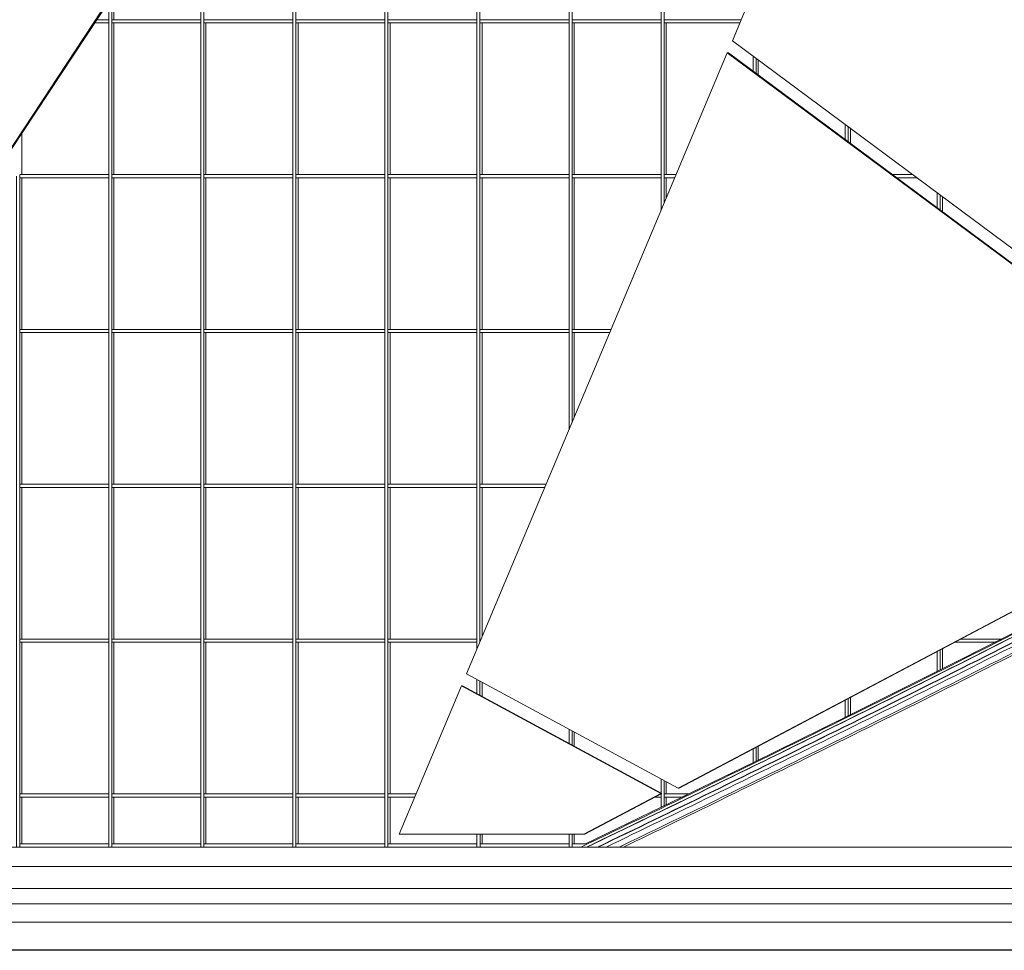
# Model space of a CAD drawing. Header units: inches. Extents: x 424 to 2043, y -237 to 445.
# Tile 184 of 256: x 536 to 551, y 153 to 167. Entities that reach past the tile are written whole.
import ezdxf

# ---------------------------------------------------------------- set-up
doc = ezdxf.new("R2010")
doc.units = ezdxf.units.IN
doc.header["$MEASUREMENT"] = 0
for name, color, linetype, lineweight in [('A-GENM', 13, 'Continuous', 9), ('A-GLAZ-CURT', 52, 'Continuous', 9), ('A-GLAZ-CWMG', 51, 'Continuous', 9)]:
    doc.layers.add(name, color=color, linetype=linetype, lineweight=lineweight)

# ---------------------------------------------------------------- blocks, each defined once
blk = doc.blocks.new('Generic Models 1 - Generic Models 1-135348-South')
at = {"layer": 'A-GENM'}
for p, q in [((-153.771, 1.6), (-104.565, 1.6)), ((-104.389, 1.298), (-155.484, 1.298)), ((-103.469, 0.957), (-158.319, 0.957)), ((-103.208, 0.723), (-158.981, 0.723)), ((-102.984, 0.436), (-159.134, 0.436))]:
    blk.add_line(p, q, dxfattribs=at)
blk = doc.blocks.new('Generic Models 2 - Generic Models 2-140614-South')
at = {"layer": 'A-GENM'}
for points, knots in [([(-133.024, 1.6), (-132.372, 1.913), (-131.069, 2.544), (-129.119, 3.5), (-127.175, 4.469), (-125.238, 5.453), (-123.792, 6.206), (-122.831, 6.715), (-122.352, 6.972), (-121.873, 7.229), (-121.395, 7.489), (-120.918, 7.751), (-120.442, 8.014), (-119.967, 8.28), (-119.572, 8.504), (-119.257, 8.684), (-118.942, 8.865), (-118.393, 9.184), (-117.924, 9.462), (-117.613, 9.649)], [0, 0, 0, 0, 0.125, 0.25, 0.375, 0.5, 0.625, 0.65625, 0.6875, 0.71875, 0.75, 0.78125, 0.8125, 0.84375, 0.875, 0.890625, 0.90625, 0.9375, 1, 1, 1, 1]), ([(-117.601, 9.614), (-117.91, 9.428), (-118.377, 9.15), (-118.926, 8.832), (-119.24, 8.651), (-119.556, 8.471), (-119.951, 8.247), (-120.426, 7.982), (-120.902, 7.718), (-121.379, 7.456), (-121.857, 7.196), (-122.336, 6.938), (-122.815, 6.682), (-123.776, 6.173), (-125.223, 5.42), (-127.16, 4.435), (-129.104, 3.466), (-131.031, 2.521), (-132.311, 1.902), (-132.939, 1.6)], [-0.9996677, -0.9996677, -0.9996677, -0.9996677, -0.9375, -0.90625, -0.890625, -0.875, -0.84375, -0.8125, -0.78125, -0.75, -0.71875, -0.6875, -0.65625, -0.625, -0.5, -0.375, -0.25, -0.125, -0.0044713, -0.0044713, -0.0044713, -0.0044713]), ([(-132.933, 1.6), (-132.304, 1.902), (-131.024, 2.521), (-129.098, 3.466), (-127.153, 4.435), (-125.216, 5.42), (-123.77, 6.173), (-122.809, 6.682), (-122.329, 6.938), (-121.85, 7.196), (-121.372, 7.456), (-120.895, 7.718), (-120.419, 7.982), (-119.944, 8.247), (-119.549, 8.471), (-119.234, 8.651), (-118.919, 8.832), (-118.371, 9.15), (-117.904, 9.428), (-117.594, 9.614)], [0.0044713, 0.0044713, 0.0044713, 0.0044713, 0.125, 0.25, 0.375, 0.5, 0.625, 0.65625, 0.6875, 0.71875, 0.75, 0.78125, 0.8125, 0.84375, 0.875, 0.890625, 0.90625, 0.9375, 0.9996677, 0.9996677, 0.9996677, 0.9996677]), ([(-117.57, 9.546), (-117.877, 9.361), (-118.263, 9.132), (-118.729, 8.86), (-118.965, 8.724), (-119.201, 8.588), (-119.438, 8.453), (-119.675, 8.318), (-119.991, 8.139), (-120.387, 7.918), (-120.864, 7.654), (-121.341, 7.392), (-121.819, 7.132), (-122.298, 6.874), (-122.778, 6.618), (-123.74, 6.108), (-125.186, 5.355), (-127.124, 4.37), (-129.069, 3.401), (-130.951, 2.478), (-132.185, 1.881), (-132.768, 1.6)], [-0.9990219, -0.9990219, -0.9990219, -0.9990219, -0.9375, -0.921875, -0.90625, -0.890625, -0.875, -0.859375, -0.84375, -0.8125, -0.78125, -0.75, -0.71875, -0.6875, -0.65625, -0.625, -0.5, -0.375, -0.25, -0.125, -0.0131645, -0.0131645, -0.0131645, -0.0131645]), ([(-132.758, 1.6), (-132.174, 1.881), (-130.94, 2.478), (-129.058, 3.401), (-127.114, 4.37), (-125.176, 5.355), (-123.729, 6.108), (-122.768, 6.618), (-122.288, 6.874), (-121.809, 7.132), (-121.331, 7.392), (-120.853, 7.654), (-120.377, 7.918), (-119.981, 8.139), (-119.664, 8.318), (-119.427, 8.453), (-119.191, 8.588), (-118.955, 8.724), (-118.719, 8.86), (-118.252, 9.132), (-117.866, 9.361), (-117.559, 9.546)], [0.0131645, 0.0131645, 0.0131645, 0.0131645, 0.125, 0.25, 0.375, 0.5, 0.625, 0.65625, 0.6875, 0.71875, 0.75, 0.78125, 0.8125, 0.84375, 0.859375, 0.875, 0.890625, 0.90625, 0.921875, 0.9375, 0.9990219, 0.9990219, 0.9990219, 0.9990219]), ([(-117.541, 9.494), (-117.69, 9.405), (-117.995, 9.222), (-118.38, 8.996), (-118.694, 8.812), (-118.93, 8.676), (-119.166, 8.54), (-119.403, 8.405), (-119.64, 8.27), (-119.957, 8.091), (-120.353, 7.869), (-120.75, 7.65), (-121.068, 7.475), (-121.307, 7.344), (-121.546, 7.214), (-121.865, 7.041), (-122.265, 6.826), (-122.745, 6.569), (-123.706, 6.059), (-125.154, 5.306), (-127.092, 4.321), (-129.037, 3.351), (-130.884, 2.445), (-132.085, 1.865), (-132.634, 1.6)], [-0.9985334, -0.9985334, -0.9985334, -0.9985334, -0.96875, -0.9375, -0.921875, -0.90625, -0.890625, -0.875, -0.859375, -0.84375, -0.8125, -0.78125, -0.765625, -0.75, -0.734375, -0.71875, -0.6875, -0.65625, -0.625, -0.5, -0.375, -0.25, -0.125, -0.0197451, -0.0197451, -0.0197451, -0.0197451]), ([(-117.498, 9.416), (-117.644, 9.329), (-117.945, 9.149), (-118.326, 8.924), (-118.641, 8.741), (-118.877, 8.604), (-119.114, 8.468), (-119.351, 8.332), (-119.588, 8.198), (-119.905, 8.019), (-120.301, 7.797), (-120.699, 7.577), (-121.017, 7.402), (-121.256, 7.271), (-121.495, 7.141), (-121.735, 7.011), (-121.974, 6.882), (-122.294, 6.71), (-122.694, 6.496), (-123.336, 6.156), (-124.139, 5.735), (-125.427, 5.068), (-127.043, 4.247), (-128.988, 3.277), (-130.785, 2.396), (-131.934, 1.84), (-132.432, 1.6)], [-0.9978011, -0.9978011, -0.9978011, -0.9978011, -0.96875, -0.9375, -0.921875, -0.90625, -0.890625, -0.875, -0.859375, -0.84375, -0.8125, -0.78125, -0.765625, -0.75, -0.734375, -0.71875, -0.703125, -0.6875, -0.65625, -0.625, -0.5625, -0.5, -0.375, -0.25, -0.125, -0.0296168, -0.0296168, -0.0296168, -0.0296168]), ([(-132.364, 1.6), (-131.867, 1.84), (-130.718, 2.396), (-128.921, 3.277), (-126.976, 4.247), (-125.36, 5.068), (-124.072, 5.735), (-123.269, 6.156), (-122.627, 6.496), (-122.227, 6.71), (-121.907, 6.882), (-121.668, 7.011), (-121.428, 7.141), (-121.189, 7.271), (-120.95, 7.402), (-120.632, 7.577), (-120.234, 7.797), (-119.838, 8.019), (-119.521, 8.198), (-119.284, 8.332), (-119.047, 8.468), (-118.81, 8.604), (-118.574, 8.741), (-118.259, 8.924), (-117.878, 9.148), (-117.577, 9.329), (-117.431, 9.416)], [0.0296168, 0.0296168, 0.0296168, 0.0296168, 0.125, 0.25, 0.375, 0.5, 0.5625, 0.625, 0.65625, 0.6875, 0.703125, 0.71875, 0.734375, 0.75, 0.765625, 0.78125, 0.8125, 0.84375, 0.859375, 0.875, 0.890625, 0.90625, 0.921875, 0.9375, 0.96875, 0.9978011, 0.9978011, 0.9978011, 0.9978011])]:
    blk.add_open_spline(points, degree=3, knots=knots, dxfattribs=at)
blk = doc.blocks.new('Generic Models 4 - Generic Models 4-152240-South')
at = {"layer": 'A-GENM'}
for p, q in [((-127.485, 21.706), (-130.677, 14.1)), ((-143.969, 9.241), (-137.552, 18.963)), ((-137.536, 18.963), (-143.953, 9.241)), ((-130.677, 14.1), (-123.293, 8.615)), ((-130.755, 13.914), (-134.797, 4.284)), ((-123.326, 8.396), (-130.755, 13.914)), ((-130.755, 13.914), (-130.739, 13.914)), ((-130.739, 13.914), (-123.309, 8.396)), ((-131.519, 2.512), (-123.576, 6.716)), ((-123.56, 6.716), (-131.503, 2.512)), ((-134.797, 4.284), (-131.519, 2.512)), ((-134.874, 4.101), (-135.84, 1.8)), ((-131.786, 2.432), (-134.874, 4.101)), ((-134.858, 4.101), (-134.874, 4.101)), ((-134.858, 4.101), (-131.77, 2.432)), ((-131.519, 2.512), (-131.503, 2.512)), ((-132.981, 1.8), (-131.786, 2.432)), ((-131.77, 2.432), (-132.964, 1.8)), ((-131.786, 2.432), (-131.77, 2.432)), ((-135.84, 1.8), (-132.981, 1.8)), ((-132.981, 1.8), (-132.964, 1.8))]:
    blk.add_line(p, q, dxfattribs=at)
blk = doc.blocks.new('Rectangular Mullion - 50 x 150mm-153544-South')
at = {"layer": 'A-GLAZ-CWMG'}
blk.add_line((-131.778, 2.218), (-132.955, 1.65), dxfattribs=at)
blk = doc.blocks.new('System Panel - Glazed-V80-South')
at = {"layer": 'A-GLAZ-CURT'}
blk.add_line((-147.401, 2.375), (-147.401, 1.65), dxfattribs=at)
blk = doc.blocks.new('System Panel - Glazed-153679-South')
at = {"layer": 'A-GLAZ-CURT'}
blk.add_line((-158.818, 1.8), (-158.818, 1.65), dxfattribs=at)
blk = doc.blocks.new('System Panel - Glazed-153680-South')
at = {"layer": 'A-GLAZ-CURT'}
blk.add_line((-133.129, 1.8), (-133.129, 1.65), dxfattribs=at)
blk = doc.blocks.new('System Panel - Glazed-153681-South')
at = {"layer": 'A-GLAZ-CURT'}
blk.add_line((-131.702, 2.375), (-131.702, 2.255), dxfattribs=at)
blk = doc.blocks.new('System Panel - Glazed-V81-South')
at = {"layer": 'A-GLAZ-CURT'}
blk.add_line((-145.974, 4.775), (-145.974, 2.425), dxfattribs=at)
blk = doc.blocks.new('System Panel - Glazed-V82-South')
at = {"layer": 'A-GLAZ-CURT'}
blk.add_line((-134.556, 4.154), (-134.556, 3.938), dxfattribs=at)
blk = doc.blocks.new('System Panel - Glazed-V83-South')
at = {"layer": 'A-GLAZ-CURT'}
blk.add_line((-133.129, 3.382), (-133.129, 3.167), dxfattribs=at)
blk = doc.blocks.new('System Panel - Glazed-153685-South')
at = {"layer": 'A-GLAZ-CURT'}
blk.add_line((-131.702, 2.611), (-131.702, 2.425), dxfattribs=at)
blk = doc.blocks.new('System Panel - Glazed-153686-South')
at = {"layer": 'A-GLAZ-CURT'}
blk.add_line((-130.275, 3.162), (-130.275, 2.95), dxfattribs=at)
blk = doc.blocks.new('System Panel - Glazed-153687-South')
at = {"layer": 'A-GLAZ-CURT'}
blk.add_line((-128.847, 3.917), (-128.847, 3.653), dxfattribs=at)
blk = doc.blocks.new('System Panel - Glazed-153688-South')
at = {"layer": 'A-GLAZ-CURT'}
blk.add_line((-127.42, 4.673), (-127.42, 4.364), dxfattribs=at)
blk = doc.blocks.new('System Panel - Glazed-V86-South')
at = {"layer": 'A-GLAZ-CURT'}
blk.add_line((-134.556, 7.175), (-134.556, 4.858), dxfattribs=at)
blk = doc.blocks.new('System Panel - Glazed-V91-South')
at = {"layer": 'A-GLAZ-CURT'}
blk.add_line((-133.129, 9.575), (-133.129, 8.259), dxfattribs=at)
blk = doc.blocks.new('System Panel - Glazed-V100-South')
at = {"layer": 'A-GLAZ-CURT'}
blk.add_line((-131.702, 11.975), (-131.702, 11.659), dxfattribs=at)
blk = doc.blocks.new('System Panel - Glazed-V101-South')
at = {"layer": 'A-GLAZ-CURT'}
blk.add_line((-127.42, 11.681), (-127.42, 11.449), dxfattribs=at)
blk = doc.blocks.new('System Panel - Glazed-V107-South')
at = {"layer": 'A-GLAZ-CURT'}
blk.add_line((-141.692, 12.666), (-141.692, 12.025), dxfattribs=at)
blk = doc.blocks.new('System Panel - Glazed-V108-South')
at = {"layer": 'A-GLAZ-CURT'}
blk.add_line((-130.275, 13.801), (-130.275, 13.569), dxfattribs=at)
blk = doc.blocks.new('System Panel - Glazed-V109-South')
at = {"layer": 'A-GLAZ-CURT'}
blk.add_line((-128.847, 12.741), (-128.847, 12.509), dxfattribs=at)
blk = doc.blocks.new('System Panel - Glazed-V117-South')
at = {"layer": 'A-GLAZ-CURT'}
blk.add_line((-140.265, 14.828), (-140.265, 14.425), dxfattribs=at)
blk = doc.blocks.new('Rectangular Mullion - 50 x 150mm-153563-South')
at = {"layer": 'A-GLAZ-CWMG'}
for p, q in [((-158.851, 1.6), (-158.851, 1.65)), ((-157.471, 1.65), (-158.851, 1.65)), ((-157.471, 1.65), (-157.471, 1.6))]:
    blk.add_line(p, q, dxfattribs=at)
blk = doc.blocks.new('Rectangular Mullion - 50 x 150mm-153564-South')
at = {"layer": 'A-GLAZ-CWMG'}
for p in [(-133.162, 1.6), (-132.955, 1.65)]:
    blk.add_line(p, (-133.162, 1.65), dxfattribs=at)
blk = doc.blocks.new('Rectangular Mullion - 50 x 150mm-153565-South')
at = {"layer": 'A-GLAZ-CWMG'}
blk.add_line((-131.309, 2.445), (-131.778, 2.218), dxfattribs=at)
blk = doc.blocks.new('Rectangular Mullion - 50 x 150mm-153566-South')
at = {"layer": 'A-GLAZ-CWMG'}
blk.add_line((-128.924, 3.615), (-130.351, 2.912), dxfattribs=at)
blk = doc.blocks.new('Rectangular Mullion - 50 x 150mm-153567-South')
at = {"layer": 'A-GLAZ-CWMG'}
blk.add_line((-127.497, 4.326), (-128.924, 3.615), dxfattribs=at)
blk = doc.blocks.new('Rectangular Mullion - 50 x 150mm-153568-South')
at = {"layer": 'A-GLAZ-CWMG'}
blk.add_line((-126.467, 4.845), (-127.497, 4.326), dxfattribs=at)
blk = doc.blocks.new('Rectangular Mullion - 50 x 150mm-153575-South')
at = {"layer": 'A-GLAZ-CWMG'}
blk.add_line((-130.351, 2.912), (-131.309, 2.445), dxfattribs=at)
blk = doc.blocks.new('Rectangular Mullion - 50 x 150mm-153576-South')
at = {"layer": 'A-GLAZ-CWMG'}
blk.add_line((-126.07, 5.046), (-126.467, 4.845), dxfattribs=at)
blk = doc.blocks.new('Rectangular Mullion - 50 x 150mm-V135-South')
at = {"layer": 'A-GLAZ-CWMG'}
for p, q in [((-147.434, 2.375), (-147.434, 2.425)), ((-146.054, 2.425), (-147.434, 2.425)), ((-147.434, 2.375), (-146.054, 2.375)), ((-146.054, 2.425), (-146.054, 2.375))]:
    blk.add_line(p, q, dxfattribs=at)
blk = doc.blocks.new('Rectangular Mullion - 50 x 150mm-V136-South')
at = {"layer": 'A-GLAZ-CWMG'}
for p, q in [((-136.016, 2.375), (-136.016, 2.425)), ((-135.577, 2.425), (-136.016, 2.425)), ((-136.016, 2.375), (-135.598, 2.375))]:
    blk.add_line(p, q, dxfattribs=at)
blk = doc.blocks.new('Rectangular Mullion - 50 x 150mm-V137-South')
at = {"layer": 'A-GLAZ-CWMG'}
for p, q in [((-131.878, 2.375), (-131.782, 2.375)), ((-131.782, 2.425), (-131.783, 2.425)), ((-131.782, 2.425), (-131.782, 2.375))]:
    blk.add_line(p, q, dxfattribs=at)
blk = doc.blocks.new('Rectangular Mullion - 50 x 150mm-153602-South')
at = {"layer": 'A-GLAZ-CWMG'}
for p, q in [((-131.735, 2.375), (-131.735, 2.425)), ((-131.351, 2.425), (-131.735, 2.425)), ((-131.735, 2.375), (-131.454, 2.375)), ((-131.454, 2.375), (-131.351, 2.425))]:
    blk.add_line(p, q, dxfattribs=at)
blk = doc.blocks.new('Rectangular Mullion - 50 x 150mm-153604-South')
at = {"layer": 'A-GLAZ-CWMG'}
for p, q in [((-127.227, 4.775), (-126.606, 4.775)), ((-126.506, 4.825), (-127.133, 4.825)), ((-126.606, 4.775), (-126.506, 4.825))]:
    blk.add_line(p, q, dxfattribs=at)
blk = doc.blocks.new('Rectangular Mullion - 50 x 150mm-V142-South')
at = {"layer": 'A-GLAZ-CWMG'}
for p, q in [((-134.589, 7.175), (-134.589, 7.225)), ((-133.563, 7.225), (-134.589, 7.225)), ((-134.589, 7.175), (-133.584, 7.175))]:
    blk.add_line(p, q, dxfattribs=at)
blk = doc.blocks.new('Rectangular Mullion - 50 x 150mm-V149-South')
at = {"layer": 'A-GLAZ-CWMG'}
for p, q in [((-133.162, 9.575), (-133.162, 9.625)), ((-132.555, 9.625), (-133.162, 9.625)), ((-133.162, 9.575), (-132.576, 9.575))]:
    blk.add_line(p, q, dxfattribs=at)
blk = doc.blocks.new('Rectangular Mullion - 50 x 150mm-V155-South')
at = {"layer": 'A-GLAZ-CWMG'}
for p, q in [((-131.735, 11.975), (-131.735, 12.025)), ((-131.548, 12.025), (-131.735, 12.025)), ((-131.735, 11.975), (-131.569, 11.975))]:
    blk.add_line(p, q, dxfattribs=at)
blk = doc.blocks.new('Rectangular Mullion - 50 x 150mm-V156-South')
at = {"layer": 'A-GLAZ-CWMG'}
for p, q in [((-127.883, 12.025), (-128.196, 12.025)), ((-128.128, 11.975), (-127.816, 11.975))]:
    blk.add_line(p, q, dxfattribs=at)
blk = doc.blocks.new('Rectangular Mullion - 50 x 150mm-V163-South')
at = {"layer": 'A-GLAZ-CWMG'}
for p, q in [((-140.564, 14.375), (-140.345, 14.375)), ((-140.345, 14.425), (-140.531, 14.425)), ((-140.345, 14.425), (-140.345, 14.375))]:
    blk.add_line(p, q, dxfattribs=at)
blk = doc.blocks.new('Rectangular Mullion - 50 x 150mm-V164-South')
at = {"layer": 'A-GLAZ-CWMG'}
for p, q in [((-131.735, 14.375), (-131.735, 14.425)), ((-130.541, 14.425), (-131.735, 14.425)), ((-131.735, 14.375), (-130.562, 14.375))]:
    blk.add_line(p, q, dxfattribs=at)
blk = doc.blocks.new('Rectangular Mullion - 50 x 150mm-V196-South')
at = {"layer": 'A-GLAZ-CWMG'}
for p, q in [((-147.481, 2.4), (-147.481, 1.6)), ((-147.434, 1.6), (-147.434, 2.4))]:
    blk.add_line(p, q, dxfattribs=at)
blk = doc.blocks.new('Rectangular Mullion - 50 x 150mm-V194-South')
at = {"layer": 'A-GLAZ-CWMG'}
for p, q in [((-158.899, 1.8), (-158.899, 1.6)), ((-158.851, 1.6), (-158.851, 1.8))]:
    blk.add_line(p, q, dxfattribs=at)
blk = doc.blocks.new('Rectangular Mullion - 50 x 150mm-153619-South')
at = {"layer": 'A-GLAZ-CWMG'}
for p, q in [((-131.782, 2.4), (-131.782, 2.216)), ((-131.735, 2.239), (-131.735, 2.4)), ((-131.782, 2.216), (-131.778, 2.218)), ((-131.778, 2.218), (-131.735, 2.239))]:
    blk.add_line(p, q, dxfattribs=at)
blk = doc.blocks.new('Rectangular Mullion - 50 x 150mm-153620-South')
at = {"layer": 'A-GLAZ-CWMG'}
for p, q in [((-130.355, 3.119), (-130.355, 2.911)), ((-130.308, 2.934), (-130.308, 3.144)), ((-130.355, 2.911), (-130.351, 2.912)), ((-130.351, 2.912), (-130.308, 2.934))]:
    blk.add_line(p, q, dxfattribs=at)
blk = doc.blocks.new('Rectangular Mullion - 50 x 150mm-153621-South')
at = {"layer": 'A-GLAZ-CWMG'}
for p, q in [((-128.928, 3.875), (-128.928, 3.613)), ((-128.881, 3.636), (-128.881, 3.9)), ((-128.928, 3.613), (-128.924, 3.615)), ((-128.924, 3.615), (-128.881, 3.636))]:
    blk.add_line(p, q, dxfattribs=at)
blk = doc.blocks.new('Rectangular Mullion - 50 x 150mm-153622-South')
at = {"layer": 'A-GLAZ-CWMG'}
for p, q in [((-127.501, 4.63), (-127.501, 4.324)), ((-127.453, 4.348), (-127.453, 4.655)), ((-127.501, 4.324), (-127.497, 4.326)), ((-127.497, 4.326), (-127.453, 4.348))]:
    blk.add_line(p, q, dxfattribs=at)
blk = doc.blocks.new('Rectangular Mullion - 50 x 150mm-V198-South')
at = {"layer": 'A-GLAZ-CWMG'}
for p, q in [((-146.054, 4.8), (-146.054, 2.4)), ((-146.007, 2.4), (-146.007, 4.8))]:
    blk.add_line(p, q, dxfattribs=at)
blk = doc.blocks.new('Rectangular Mullion - 50 x 150mm-V199-South')
at = {"layer": 'A-GLAZ-CWMG'}
for p, q in [((-134.636, 4.8), (-134.636, 4.667)), ((-134.589, 4.779), (-134.589, 4.8)), ((-134.636, 4.197), (-134.636, 3.981)), ((-134.589, 3.956), (-134.589, 4.172))]:
    blk.add_line(p, q, dxfattribs=at)
blk = doc.blocks.new('Rectangular Mullion - 50 x 150mm-V200-South')
at = {"layer": 'A-GLAZ-CWMG'}
for p, q in [((-133.209, 3.426), (-133.209, 3.21)), ((-133.162, 3.185), (-133.162, 3.4))]:
    blk.add_line(p, q, dxfattribs=at)
blk = doc.blocks.new('Rectangular Mullion - 50 x 150mm-V201-South')
at = {"layer": 'A-GLAZ-CWMG'}
for p, q in [((-131.782, 2.654), (-131.782, 2.439)), ((-131.735, 2.4), (-131.735, 2.629)), ((-131.782, 2.426), (-131.782, 2.4))]:
    blk.add_line(p, q, dxfattribs=at)
blk = doc.blocks.new('Rectangular Mullion - 50 x 150mm-V208-South')
at = {"layer": 'A-GLAZ-CWMG'}
for p, q in [((-133.209, 9.6), (-133.209, 8.067)), ((-133.162, 8.18), (-133.162, 9.6))]:
    blk.add_line(p, q, dxfattribs=at)
blk = doc.blocks.new('Rectangular Mullion - 50 x 150mm-V218-South')
at = {"layer": 'A-GLAZ-CWMG'}
for p, q in [((-131.782, 12), (-131.782, 11.468)), ((-131.735, 11.58), (-131.735, 12))]:
    blk.add_line(p, q, dxfattribs=at)
blk = doc.blocks.new('Rectangular Mullion - 50 x 150mm-V219-South')
at = {"layer": 'A-GLAZ-CWMG'}
for p, q in [((-127.501, 11.741), (-127.501, 11.509)), ((-127.453, 11.474), (-127.453, 11.706))]:
    blk.add_line(p, q, dxfattribs=at)
blk = doc.blocks.new('Rectangular Mullion - 50 x 150mm-V226-South')
at = {"layer": 'A-GLAZ-CWMG'}
for p, q in [((-130.355, 13.861), (-130.355, 13.629)), ((-130.308, 13.594), (-130.308, 13.826))]:
    blk.add_line(p, q, dxfattribs=at)
blk = doc.blocks.new('Rectangular Mullion - 50 x 150mm-V227-South')
at = {"layer": 'A-GLAZ-CWMG'}
for p, q in [((-128.928, 12.801), (-128.928, 12.569)), ((-128.881, 12.534), (-128.881, 12.766))]:
    blk.add_line(p, q, dxfattribs=at)
blk = doc.blocks.new('Rectangular Mullion - 50 x 150mm-V236-South')
at = {"layer": 'A-GLAZ-CWMG'}
for p, q in [((-140.345, 14.707), (-140.345, 14.4)), ((-140.298, 14.4), (-140.298, 14.778))]:
    blk.add_line(p, q, dxfattribs=at)

msp = doc.modelspace()

# ---------------------------------------------------------------- linework, layer by layer
msp.add_line((609.483, 152.6), (500.99, 152.6))

# ---------------------------------------------------------------- block references
at = {"layer": 'A-GENM'}
for name in ['Generic Models 2 - Generic Models 2-140614-South', 'Generic Models 4 - Generic Models 4-152240-South', 'Generic Models 1 - Generic Models 1-135348-South']:
    msp.add_blockref(name, (677.681, 152.6), dxfattribs=at)
at = {"layer": 'A-GLAZ-CURT'}
for name, p in [('System Panel - Glazed-V117-South', (677.681, 152.6)), ('System Panel - Glazed-V81-South', (683.39, 162.2)), ('System Panel - Glazed-V81-South', (684.817, 162.2)), ('System Panel - Glazed-V81-South', (686.245, 162.2)), ('System Panel - Glazed-V81-South', (687.672, 162.2)), ('System Panel - Glazed-V81-South', (689.099, 162.2)), ('System Panel - Glazed-V81-South', (690.526, 162.2)), ('System Panel - Glazed-V81-South', (691.953, 162.2)), ('System Panel - Glazed-V108-South', (677.681, 152.6)), ('System Panel - Glazed-V109-South', (677.681, 152.6)), ('System Panel - Glazed-V107-South', (677.681, 152.6)), ('System Panel - Glazed-V81-South', (681.963, 159.8)), ('System Panel - Glazed-V81-South', (683.39, 159.8)), ('System Panel - Glazed-V81-South', (684.817, 159.8)), ('System Panel - Glazed-V81-South', (686.245, 159.8)), ('System Panel - Glazed-V81-South', (687.672, 159.8)), ('System Panel - Glazed-V81-South', (689.099, 159.8)), ('System Panel - Glazed-V81-South', (690.526, 159.8)), ('System Panel - Glazed-V100-South', (677.681, 152.6)), ('System Panel - Glazed-V101-South', (677.681, 152.6)), ('System Panel - Glazed-V81-South', (681.963, 157.4)), ('System Panel - Glazed-V81-South', (683.39, 157.4)), ('System Panel - Glazed-V81-South', (684.817, 157.4)), ('System Panel - Glazed-V81-South', (686.245, 157.4)), ('System Panel - Glazed-V81-South', (687.672, 157.4)), ('System Panel - Glazed-V81-South', (689.099, 157.4)), ('System Panel - Glazed-V91-South', (677.681, 152.6)), ('System Panel - Glazed-V81-South', (681.963, 155)), ('System Panel - Glazed-V81-South', (683.39, 155)), ('System Panel - Glazed-V81-South', (684.817, 155)), ('System Panel - Glazed-V81-South', (686.245, 155)), ('System Panel - Glazed-V81-South', (687.672, 155)), ('System Panel - Glazed-V86-South', (677.681, 152.6)), ('System Panel - Glazed-V81-South', (681.963, 152.6)), ('System Panel - Glazed-V81-South', (683.39, 152.6)), ('System Panel - Glazed-V81-South', (684.817, 152.6)), ('System Panel - Glazed-V81-South', (686.245, 152.6)), ('System Panel - Glazed-V81-South', (687.672, 152.6)), ('System Panel - Glazed-153688-South', (677.681, 152.6)), ('System Panel - Glazed-V82-South', (677.681, 152.6)), ('System Panel - Glazed-153687-South', (677.681, 152.6)), ('System Panel - Glazed-V83-South', (677.681, 152.6)), ('System Panel - Glazed-153686-South', (677.681, 152.6)), ('System Panel - Glazed-153685-South', (677.681, 152.6)), ('System Panel - Glazed-V80-South', (683.39, 152.6)), ('System Panel - Glazed-V80-South', (684.817, 152.6)), ('System Panel - Glazed-V80-South', (686.245, 152.6)), ('System Panel - Glazed-V80-South', (687.672, 152.6)), ('System Panel - Glazed-V80-South', (689.099, 152.6)), ('System Panel - Glazed-153681-South', (677.681, 152.6)), ('System Panel - Glazed-153679-South', (701.944, 152.6)), ('System Panel - Glazed-153680-South', (677.681, 152.6))]:
    msp.add_blockref(name, p, dxfattribs=at)
at = {"layer": 'A-GLAZ-CWMG'}
for name, p in [('Rectangular Mullion - 50 x 150mm-V198-South', (684.817, 164.6)), ('Rectangular Mullion - 50 x 150mm-V198-South', (686.245, 164.6)), ('Rectangular Mullion - 50 x 150mm-V198-South', (687.672, 164.6)), ('Rectangular Mullion - 50 x 150mm-V198-South', (689.099, 164.6)), ('Rectangular Mullion - 50 x 150mm-V198-South', (690.526, 164.6)), ('Rectangular Mullion - 50 x 150mm-V198-South', (691.953, 164.6)), ('Rectangular Mullion - 50 x 150mm-V236-South', (677.681, 152.6)), ('Rectangular Mullion - 50 x 150mm-V163-South', (677.681, 152.6)), ('Rectangular Mullion - 50 x 150mm-V198-South', (683.39, 162.2)), ('Rectangular Mullion - 50 x 150mm-V135-South', (684.817, 164.6)), ('Rectangular Mullion - 50 x 150mm-V198-South', (684.817, 162.2)), ('Rectangular Mullion - 50 x 150mm-V135-South', (686.245, 164.6)), ('Rectangular Mullion - 50 x 150mm-V198-South', (686.245, 162.2)), ('Rectangular Mullion - 50 x 150mm-V135-South', (687.672, 164.6)), ('Rectangular Mullion - 50 x 150mm-V198-South', (687.672, 162.2)), ('Rectangular Mullion - 50 x 150mm-V135-South', (689.099, 164.6)), ('Rectangular Mullion - 50 x 150mm-V198-South', (689.099, 162.2)), ('Rectangular Mullion - 50 x 150mm-V135-South', (690.526, 164.6)), ('Rectangular Mullion - 50 x 150mm-V198-South', (690.526, 162.2)), ('Rectangular Mullion - 50 x 150mm-V135-South', (691.953, 164.6)), ('Rectangular Mullion - 50 x 150mm-V198-South', (691.953, 162.2)), ('Rectangular Mullion - 50 x 150mm-V164-South', (677.681, 152.6)), ('Rectangular Mullion - 50 x 150mm-V226-South', (677.681, 152.6)), ('Rectangular Mullion - 50 x 150mm-V227-South', (677.681, 152.6)), ('Rectangular Mullion - 50 x 150mm-V198-South', (681.963, 159.8)), ('Rectangular Mullion - 50 x 150mm-V135-South', (683.39, 162.2)), ('Rectangular Mullion - 50 x 150mm-V198-South', (683.39, 159.8)), ('Rectangular Mullion - 50 x 150mm-V135-South', (684.817, 162.2)), ('Rectangular Mullion - 50 x 150mm-V198-South', (684.817, 159.8)), ('Rectangular Mullion - 50 x 150mm-V135-South', (686.245, 162.2)), ('Rectangular Mullion - 50 x 150mm-V198-South', (686.245, 159.8)), ('Rectangular Mullion - 50 x 150mm-V135-South', (687.672, 162.2)), ('Rectangular Mullion - 50 x 150mm-V198-South', (687.672, 159.8)), ('Rectangular Mullion - 50 x 150mm-V135-South', (689.099, 162.2)), ('Rectangular Mullion - 50 x 150mm-V198-South', (689.099, 159.8)), ('Rectangular Mullion - 50 x 150mm-V135-South', (690.526, 162.2)), ('Rectangular Mullion - 50 x 150mm-V198-South', (690.526, 159.8)), ('Rectangular Mullion - 50 x 150mm-V135-South', (691.953, 162.2)), ('Rectangular Mullion - 50 x 150mm-V218-South', (677.681, 152.6)), ('Rectangular Mullion - 50 x 150mm-V155-South', (677.681, 152.6)), ('Rectangular Mullion - 50 x 150mm-V156-South', (677.681, 152.6)), ('Rectangular Mullion - 50 x 150mm-V219-South', (677.681, 152.6)), ('Rectangular Mullion - 50 x 150mm-V198-South', (681.963, 157.4)), ('Rectangular Mullion - 50 x 150mm-V135-South', (683.39, 159.8)), ('Rectangular Mullion - 50 x 150mm-V198-South', (683.39, 157.4)), ('Rectangular Mullion - 50 x 150mm-V135-South', (684.817, 159.8)), ('Rectangular Mullion - 50 x 150mm-V198-South', (684.817, 157.4)), ('Rectangular Mullion - 50 x 150mm-V135-South', (686.245, 159.8)), ('Rectangular Mullion - 50 x 150mm-V198-South', (686.245, 157.4)), ('Rectangular Mullion - 50 x 150mm-V135-South', (687.672, 159.8)), ('Rectangular Mullion - 50 x 150mm-V198-South', (687.672, 157.4)), ('Rectangular Mullion - 50 x 150mm-V135-South', (689.099, 159.8)), ('Rectangular Mullion - 50 x 150mm-V198-South', (689.099, 157.4)), ('Rectangular Mullion - 50 x 150mm-V135-South', (690.526, 159.8)), ('Rectangular Mullion - 50 x 150mm-V208-South', (677.681, 152.6)), ('Rectangular Mullion - 50 x 150mm-V149-South', (677.681, 152.6)), ('Rectangular Mullion - 50 x 150mm-V135-South', (683.39, 157.4)), ('Rectangular Mullion - 50 x 150mm-V135-South', (684.817, 157.4)), ('Rectangular Mullion - 50 x 150mm-V135-South', (686.245, 157.4)), ('Rectangular Mullion - 50 x 150mm-V135-South', (687.672, 157.4)), ('Rectangular Mullion - 50 x 150mm-V135-South', (689.099, 157.4)), ('Rectangular Mullion - 50 x 150mm-V142-South', (677.681, 152.6)), ('Rectangular Mullion - 50 x 150mm-V198-South', (681.963, 155)), ('Rectangular Mullion - 50 x 150mm-V198-South', (683.39, 155)), ('Rectangular Mullion - 50 x 150mm-V198-South', (684.817, 155)), ('Rectangular Mullion - 50 x 150mm-V198-South', (686.245, 155)), ('Rectangular Mullion - 50 x 150mm-V198-South', (687.672, 155)), ('Rectangular Mullion - 50 x 150mm-V198-South', (689.099, 155)), ('Rectangular Mullion - 50 x 150mm-153576-South', (677.681, 152.6)), ('Rectangular Mullion - 50 x 150mm-V198-South', (681.963, 152.6)), ('Rectangular Mullion - 50 x 150mm-V135-South', (683.39, 155)), ('Rectangular Mullion - 50 x 150mm-V198-South', (683.39, 152.6)), ('Rectangular Mullion - 50 x 150mm-V135-South', (684.817, 155)), ('Rectangular Mullion - 50 x 150mm-V198-South', (684.817, 152.6)), ('Rectangular Mullion - 50 x 150mm-V135-South', (686.245, 155)), ('Rectangular Mullion - 50 x 150mm-V198-South', (686.245, 152.6)), ('Rectangular Mullion - 50 x 150mm-V135-South', (687.672, 155)), ('Rectangular Mullion - 50 x 150mm-V198-South', (687.672, 152.6)), ('Rectangular Mullion - 50 x 150mm-V135-South', (689.099, 155)), ('Rectangular Mullion - 50 x 150mm-V199-South', (677.681, 152.6)), ('Rectangular Mullion - 50 x 150mm-153568-South', (677.681, 152.6)), ('Rectangular Mullion - 50 x 150mm-153604-South', (677.681, 152.6)), ('Rectangular Mullion - 50 x 150mm-153622-South', (677.681, 152.6)), ('Rectangular Mullion - 50 x 150mm-153567-South', (677.681, 152.6)), ('Rectangular Mullion - 50 x 150mm-153621-South', (677.681, 152.6)), ('Rectangular Mullion - 50 x 150mm-153566-South', (677.681, 152.6)), ('Rectangular Mullion - 50 x 150mm-V200-South', (677.681, 152.6)), ('Rectangular Mullion - 50 x 150mm-153620-South', (677.681, 152.6)), ('Rectangular Mullion - 50 x 150mm-153575-South', (677.681, 152.6)), ('Rectangular Mullion - 50 x 150mm-V201-South', (677.681, 152.6)), ('Rectangular Mullion - 50 x 150mm-V196-South', (683.39, 152.6)), ('Rectangular Mullion - 50 x 150mm-V135-South', (683.39, 152.6)), ('Rectangular Mullion - 50 x 150mm-V196-South', (684.817, 152.6)), ('Rectangular Mullion - 50 x 150mm-V135-South', (684.817, 152.6)), ('Rectangular Mullion - 50 x 150mm-V196-South', (686.245, 152.6)), ('Rectangular Mullion - 50 x 150mm-V135-South', (686.245, 152.6)), ('Rectangular Mullion - 50 x 150mm-V196-South', (687.672, 152.6)), ('Rectangular Mullion - 50 x 150mm-V135-South', (687.672, 152.6)), ('Rectangular Mullion - 50 x 150mm-V196-South', (689.099, 152.6)), ('Rectangular Mullion - 50 x 150mm-V136-South', (677.681, 152.6)), ('Rectangular Mullion - 50 x 150mm-V137-South', (677.681, 152.6)), ('Rectangular Mullion - 50 x 150mm-153619-South', (677.681, 152.6)), ('Rectangular Mullion - 50 x 150mm-153565-South', (677.681, 152.6)), ('Rectangular Mullion - 50 x 150mm-153602-South', (677.681, 152.6)), ('Rectangular Mullion - 50 x 150mm-153544-South', (677.681, 152.6)), ('Rectangular Mullion - 50 x 150mm-V194-South', (701.944, 152.6)), ('Rectangular Mullion - 50 x 150mm-V194-South', (703.371, 152.6)), ('Rectangular Mullion - 50 x 150mm-153563-South', (694.808, 152.6)), ('Rectangular Mullion - 50 x 150mm-153563-South', (696.235, 152.6)), ('Rectangular Mullion - 50 x 150mm-153563-South', (697.662, 152.6)), ('Rectangular Mullion - 50 x 150mm-153563-South', (699.089, 152.6)), ('Rectangular Mullion - 50 x 150mm-153563-South', (700.516, 152.6)), ('Rectangular Mullion - 50 x 150mm-153563-South', (701.944, 152.6)), ('Rectangular Mullion - 50 x 150mm-153564-South', (677.681, 152.6))]:
    msp.add_blockref(name, p, dxfattribs=at)

doc.saveas('drawing.dxf')
